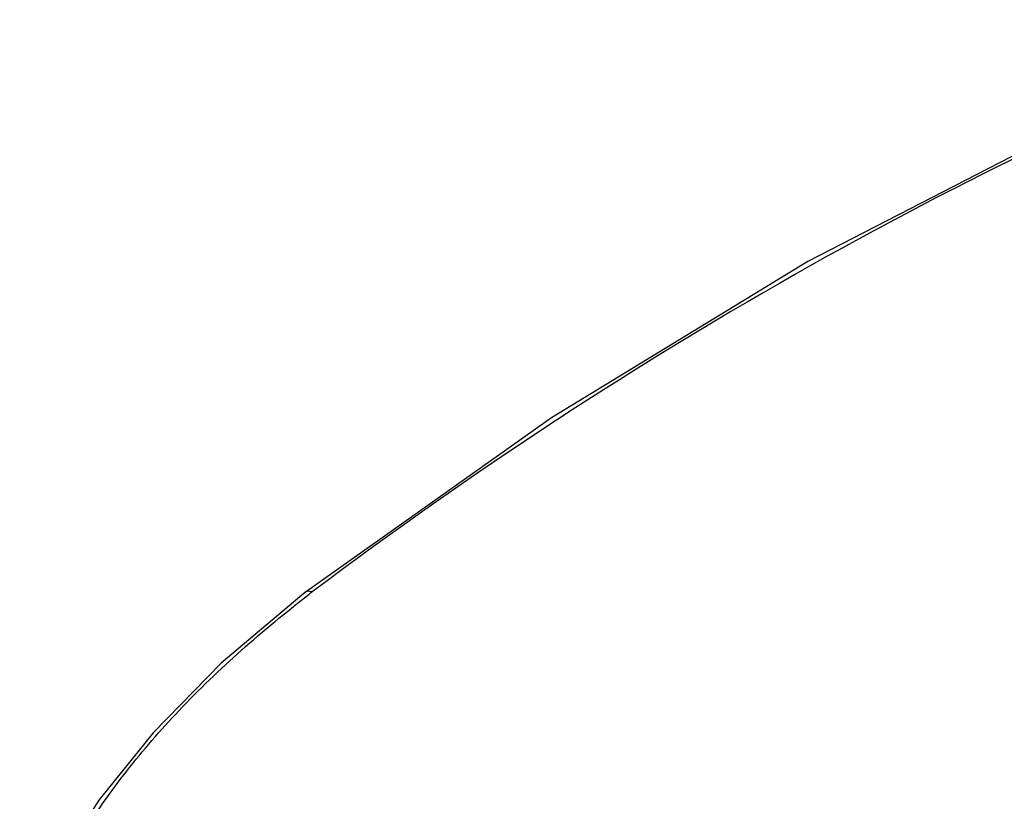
# Model space of a CAD drawing. Header units: inches. Extents: x 0 to 17, y 0 to 11.
# Tile 18 of 38: x 9.688 to 10.137, y 3.409 to 3.766. Entities that reach past the tile are written whole.
import ezdxf

# ---------------------------------------------------------------- set-up
doc = ezdxf.new("R2010")
doc.units = ezdxf.units.IN
doc.header["$LTSCALE"] = 0.935
doc.header["$MEASUREMENT"] = 0
doc.layers.get('0').update_dxf_attribs({"linetype": 'CONTINUOUS'})

msp = doc.modelspace()

# ---------------------------------------------------------------- linework, layer by layer
at = {"color": 7, "linetype": 'Continuous'}
msp.add_line((9.81874, 3.50523), (9.81875, 3.50524), dxfattribs=at)
for points in [[(10.2822, 3.76625), (10.16594, 3.71694), (10.04749, 3.65585), (9.93064, 3.58447), (9.81875, 3.50524)], [(9.81874, 3.50523), (9.77993, 3.47262), (9.74884, 3.44081), (9.72414, 3.41), (9.70616, 3.38168), (9.69407, 3.35534), (9.68826, 3.33133), (9.68797, 3.32817)]]:
    msp.add_lwpolyline(points, dxfattribs=at)
msp.add_arc((10.20598, 3.00236), 0.63292, 127.41418, 127.59372, dxfattribs=at)
for points, knots in [([(10.28301, 3.76451), (10.20257, 3.73378), (10.04223, 3.65727), (9.894, 3.55966), (9.82143, 3.50506)], [0, 0, 0, 0, 0.486681, 1, 1, 1, 1]), ([(10.58037, 3.59219), (10.54079, 3.57715), (10.38054, 3.51309), (10.22453, 3.43858), (10.10944, 3.37765)], [0, 0, 0, 0, 0.245356, 1, 1, 1, 1]), ([(10.11379, 3.3741), (10.15311, 3.39481), (10.30865, 3.47389), (10.46887, 3.54385), (10.59046, 3.58997)], [0, 0, 0, 0, 0.254714, 1, 1, 1, 1]), ([(10.52328, 3.57453), (10.45305, 3.54657), (10.31281, 3.48571), (10.17615, 3.41721), (10.10808, 3.38081)], [0, 0, 0, 0, 0.494805, 1, 1, 1, 1]), ([(9.70083, 3.3143), (9.69947, 3.31653), (9.6972, 3.32143), (9.6954, 3.32963), (9.69516, 3.33872), (9.69709, 3.35285), (9.70417, 3.37261), (9.71793, 3.39765), (9.73698, 3.42442), (9.76959, 3.46203), (9.79885, 3.48768), (9.81986, 3.50386)], [0, 0, 0, 0, 0.033105, 0.067862, 0.105718, 0.147862, 0.247998, 0.36956, 0.509401, 0.663749, 1, 1, 1, 1]), ([(9.81875, 3.50524), (9.81889, 3.50535), (9.81976, 3.50573), (9.82075, 3.50537), (9.82143, 3.50507)], [0, 0, 0, 0, 0.194152, 1, 1, 1, 1])]:
    msp.add_open_spline(points, degree=3, knots=knots, dxfattribs=at)

doc.saveas('drawing.dxf')
